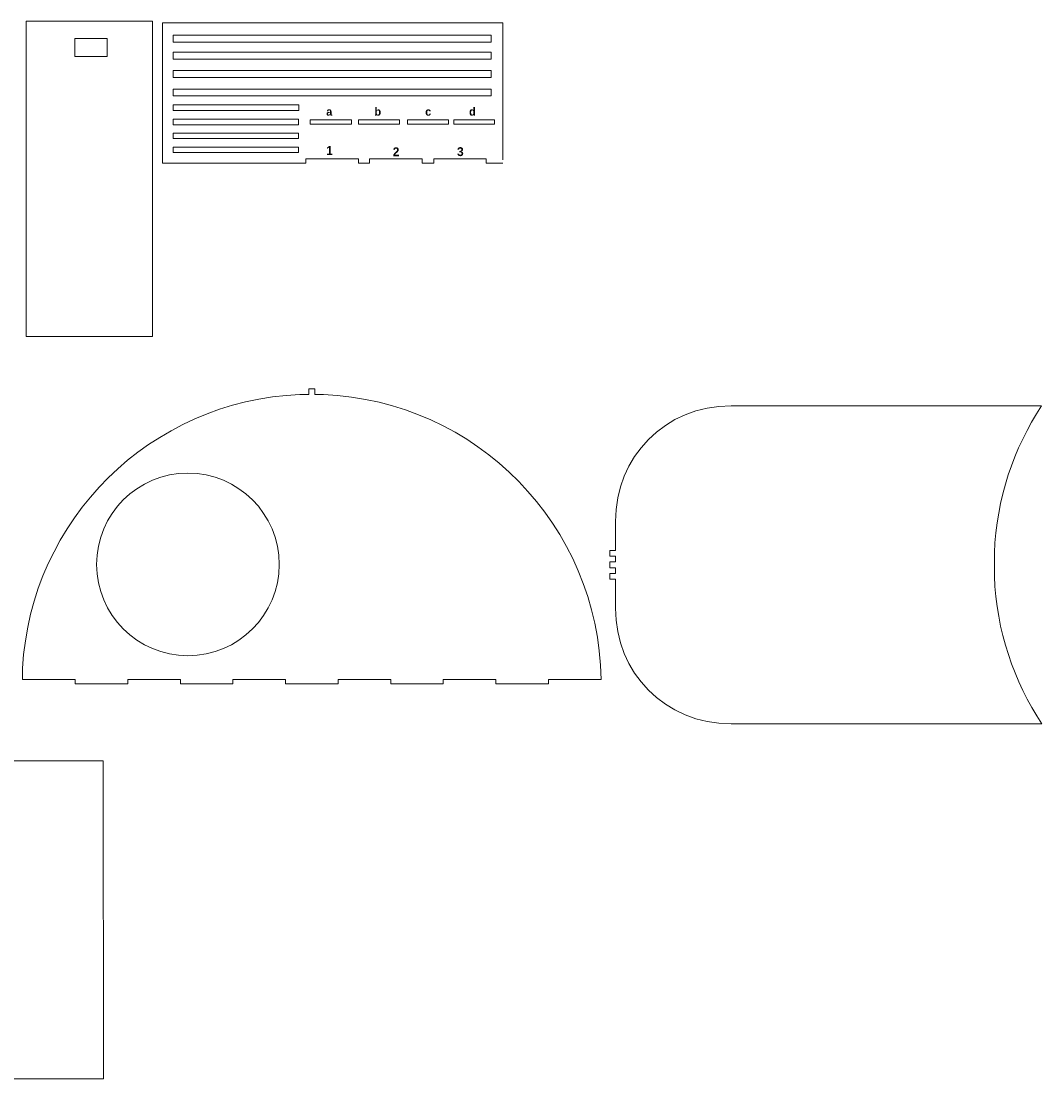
# Model space of a CAD drawing. Header units: inches. Extents: x 0 to 1115, y -739 to -7.
# Tile 7 of 7: x 409 to 1115, y -739 to -7. Entities that reach past the tile are written whole.
import ezdxf

# ---------------------------------------------------------------- set-up
doc = ezdxf.new("R2010")
doc.units = ezdxf.units.IN
doc.header["$MEASUREMENT"] = 0
doc.layers.add('Layer 1', color=7, linetype='Continuous')

# ---------------------------------------------------------------- blocks, each defined once
blk = doc.blocks.new('block 2')
at = {"layer": 'Layer 1', "lineweight": 0}
for points in [[(742.29, -105.67), (730.72, -105.67), (730.72, -102.67), (694.46, -102.67), (694.46, -105.67), (686.45, -105.67), (686.45, -102.67), (650.18, -102.67), (650.18, -105.67), (642.52, -105.67), (642.52, -102.67), (606.15, -102.67), (606.15, -105.67), (507, -105.67), (507, -8.48), (742.29, -8.48)], [(507, -8.48), (742.29, -8.48)], [(742.29, -103.2), (742.29, -8.48)], [(734.21, -21.83), (514.21, -21.83), (514.21, -16.93), (734.21, -16.93), (734.21, -21.83)], [(734.21, -33.6), (514.21, -33.6), (514.21, -28.8), (734.21, -28.8), (734.21, -33.6)], [(734.21, -46.22), (514.21, -46.22), (514.21, -41.52), (734.21, -41.52), (734.21, -46.22)], [(734.21, -59), (514.21, -59), (514.21, -54.4), (734.21, -54.4), (734.21, -59)], [(601.11, -69.17), (514.21, -69.17), (514.21, -65.27), (601.11, -65.27), (601.11, -69.17)], [(601.06, -78.95), (514.26, -78.95), (514.26, -75.15), (601.06, -75.15), (601.06, -78.95)], [(601.06, -88.46), (514.26, -88.46), (514.26, -84.76), (601.06, -84.76), (601.06, -88.46)], [(601.06, -98.19), (514.26, -98.19), (514.26, -94.59), (601.06, -94.59), (601.06, -98.19)]]:
    blk.add_lwpolyline(points, dxfattribs=at)
at = {"layer": 'Layer 1', "color": 7, "lineweight": 5, "true_color": 0xffffff}
for points in [[(609.1, -78.55), (609.1, -75.55), (637.67, -75.55), (637.67, -78.55), (609.1, -78.55)], [(642.41, -78.55), (642.41, -75.55), (670.88, -75.55), (670.88, -78.55), (642.41, -78.55)], [(676.33, -78.55), (676.33, -75.55), (704.7, -75.55), (704.7, -78.55), (676.33, -78.55)], [(708.3, -78.55), (708.3, -75.55), (736.58, -75.55), (736.58, -78.55), (708.3, -78.55)]]:
    blk.add_lwpolyline(points, dxfattribs=at)
at = {"layer": 'Layer 1', "color": 7, "true_color": 0xffffff, "attachment_point": 7}
for s, insert, char_height in [('\\fMoMA Sans Web Regular|b1|i0|c0|p34;\\W1;a', (620.13, -72.82), 5.6566), ('\\fMoMA Sans Web Regular|b1|i0|c0|p34;\\W1;b', (653.47, -72.82), 5.6566), ('\\fMoMA Sans Web Regular|b1|i0|c0|p34;\\W1;c', (688.57, -72.82), 5.6566), ('\\fMoMA Sans Web Regular|b1|i0|c0|p34;\\W1;d', (718.91, -72.82), 5.6566), ('\\fMoMA Sans Web Regular|b1|i0|c0|p34;\\W1;1', (620.13, -99.89), 6.1308), ('\\fMoMA Sans Web Regular|b1|i0|c0|p34;\\W1;2', (666.17, -100.77), 6.1308), ('\\fMoMA Sans Web Regular|b1|i0|c0|p34;\\W1;3', (710.62, -100.77), 6.1308)]:
    blk.add_mtext(s, dxfattribs=dict(at, insert=insert, char_height=char_height))

msp = doc.modelspace()

# ---------------------------------------------------------------- linework, layer by layer
at = {"layer": 'Layer 1', "lineweight": 0}
for points in [[(500, -225.54), (412.69, -225.54), (412.69, -7.35), (500, -7.35), (500, -225.54)], [(468.76, -31.69), (446.36, -31.69), (446.36, -19.39), (468.76, -19.39), (468.76, -31.69)]]:
    msp.add_lwpolyline(points, dxfattribs=at)
for points, knots in [([(410.2, -454.94), (410.21, -457.53), (410.23, -460.11), (410.23, -462.67), (410.23, -462.67), (446.58, -462.67), (446.58, -462.67), (446.58, -462.67), (446.58, -465.67), (446.58, -465.67), (446.58, -465.67), (482.94, -465.67), (482.94, -465.67), (482.94, -465.67), (482.94, -462.67), (482.94, -462.67), (482.94, -462.67), (519.31, -462.67), (519.31, -462.67), (519.31, -462.67), (519.31, -465.67), (519.31, -465.67), (519.31, -465.67), (555.67, -465.67), (555.67, -465.67), (555.67, -465.67), (555.67, -462.67), (555.67, -462.67), (555.67, -462.67), (592.04, -462.67), (592.04, -462.67), (592.04, -462.67), (592.04, -465.62), (592.04, -465.62), (592.04, -465.62), (628.4, -465.62), (628.4, -465.62), (628.4, -465.62), (628.4, -462.67), (628.4, -462.67), (628.4, -462.67), (664.76, -462.67), (664.76, -462.67), (664.76, -462.67), (664.76, -465.67), (664.76, -465.67), (664.76, -465.67), (701.13, -465.67), (701.13, -465.67), (701.13, -465.67), (701.13, -462.67), (701.13, -462.67), (701.13, -462.67), (737.49, -462.67), (737.49, -462.67), (737.49, -462.67), (737.49, -465.62), (737.49, -465.62), (737.49, -465.62), (773.86, -465.62), (773.86, -465.62), (773.86, -465.62), (773.86, -462.67), (773.86, -462.67), (773.86, -462.67), (810.22, -462.67), (810.22, -462.67), (808.68, -356.18), (723.98, -269.82), (618.16, -265.62), (618.16, -265.62), (612.22, -265.62), (612.22, -265.62), (612.22, -265.62), (612.22, -261.72), (612.22, -261.72), (612.22, -261.72), (608.22, -261.72), (608.22, -261.72), (608.22, -261.72), (608.22, -265.62), (608.22, -265.62), (608.22, -265.62), (602, -265.62), (602, -265.62), (498.75, -269.71), (415.6, -352.03), (410.2, -454.94)], [0, 0, 0, 0, 1, 1, 1, 2, 2, 2, 3, 3, 3, 4, 4, 4, 5, 5, 5, 6, 6, 6, 7, 7, 7, 8, 8, 8, 9, 9, 9, 10, 10, 10, 11, 11, 11, 12, 12, 12, 13, 13, 13, 14, 14, 14, 15, 15, 15, 16, 16, 16, 17, 17, 17, 18, 18, 18, 19, 19, 19, 20, 20, 20, 21, 21, 21, 22, 22, 22, 23, 23, 23, 24, 24, 24, 25, 25, 25, 26, 26, 26, 27, 27, 27, 28, 28, 28, 29, 29, 29, 29]), ([(900.14, -273.37), (900.14, -273.37), (1114.81, -273.37), (1114.81, -273.37), (1095.44, -302.8), (1083.64, -337.65), (1082.15, -375.16), (1082.15, -375.16), (1082.15, -381.38), (1082.15, -381.38), (1082.15, -381.38), (1082.15, -381.37), (1082.15, -381.37), (1082.15, -381.37), (1082.15, -385.37), (1082.15, -385.37), (1082.15, -385.37), (1082.15, -385.38), (1082.15, -385.38), (1082.15, -385.38), (1082.15, -391.32), (1082.15, -391.32), (1083.64, -428.93), (1095.51, -463.87), (1114.98, -493.37), (1114.98, -493.37), (900.14, -493.37), (900.14, -493.37), (854.2, -493.37), (820.15, -457.87), (820.15, -413.37), (820.15, -413.37), (820.15, -393.37), (820.15, -393.37), (820.15, -393.37), (816.24, -393.37), (816.24, -393.37), (816.24, -393.37), (816.24, -389.37), (816.24, -389.37), (816.24, -389.37), (820.15, -389.37), (820.15, -389.37), (820.15, -389.37), (820.15, -385.37), (820.15, -385.37), (820.15, -385.37), (816.24, -385.37), (816.24, -385.37), (816.24, -385.37), (816.24, -381.37), (816.24, -381.37), (816.24, -381.37), (820.15, -381.37), (820.15, -381.37), (820.15, -381.37), (820.15, -377.37), (820.15, -377.37), (820.15, -377.37), (816.24, -377.37), (816.24, -377.37), (816.24, -377.37), (816.24, -373.37), (816.24, -373.37), (816.24, -373.37), (820.15, -373.37), (820.15, -373.37), (820.15, -373.37), (820.15, -353.37), (820.15, -353.37), (820.15, -308.86), (854.2, -273.37), (900.14, -273.37)], [0, 0, 0, 0, 1, 1, 1, 2, 2, 2, 3, 3, 3, 4, 4, 4, 5, 5, 5, 6, 6, 6, 7, 7, 7, 8, 8, 8, 9, 9, 9, 10, 10, 10, 11, 11, 11, 12, 12, 12, 13, 13, 13, 14, 14, 14, 15, 15, 15, 16, 16, 16, 17, 17, 17, 18, 18, 18, 19, 19, 19, 20, 20, 20, 21, 21, 21, 22, 22, 22, 23, 23, 23, 24, 24, 24, 24]), ([(461.35, -383.09), (461.35, -417.96), (489.62, -446.24), (524.49, -446.24), (559.37, -446.24), (587.64, -417.96), (587.64, -383.09), (587.64, -348.21), (559.37, -319.94), (524.49, -319.94), (489.62, -319.94), (461.35, -348.21), (461.35, -383.09)], [0, 0, 0, 0, 1, 1, 1, 2, 2, 2, 3, 3, 3, 4, 4, 4, 4]), ([(83.9, -518.89), (83.9, -518.89), (465.87, -518.89), (465.87, -518.89), (465.87, -518.89), (466.05, -738.89), (466.05, -738.89), (466.05, -738.89), (83.9, -738.89), (83.9, -738.89), (37.96, -738.89), (3.9, -703.4), (3.9, -658.89), (3.9, -658.89), (3.9, -638.9), (3.9, -638.9), (3.9, -638.9), (0, -638.9), (0, -638.9), (0, -638.9), (0, -634.89), (0, -634.89), (0, -634.89), (3.9, -634.89), (3.9, -634.89), (3.9, -634.89), (3.9, -630.89), (3.9, -630.89), (3.9, -630.89), (0, -630.89), (0, -630.89), (0, -630.89), (0, -626.89), (0, -626.89), (0, -626.89), (3.9, -626.89), (3.9, -626.89), (3.9, -626.89), (3.9, -622.89), (3.9, -622.89), (3.9, -622.89), (0, -622.89), (0, -622.89), (0, -622.89), (0, -618.89), (0, -618.89), (0, -618.89), (3.9, -618.89), (3.9, -618.89), (3.9, -618.89), (3.9, -598.89), (3.9, -598.89), (3.9, -554.39), (37.96, -518.89), (83.9, -518.89)], [0, 0, 0, 0, 1, 1, 1, 2, 2, 2, 3, 3, 3, 4, 4, 4, 5, 5, 5, 6, 6, 6, 7, 7, 7, 8, 8, 8, 9, 9, 9, 10, 10, 10, 11, 11, 11, 12, 12, 12, 13, 13, 13, 14, 14, 14, 15, 15, 15, 16, 16, 16, 17, 17, 17, 18, 18, 18, 18])]:
    msp.add_open_spline(points, degree=3, knots=knots, dxfattribs=at)

# ---------------------------------------------------------------- block references
at = {"layer": 'Layer 1'}
msp.add_blockref('block 2', (0, 0), dxfattribs=at)

doc.saveas('drawing.dxf')
